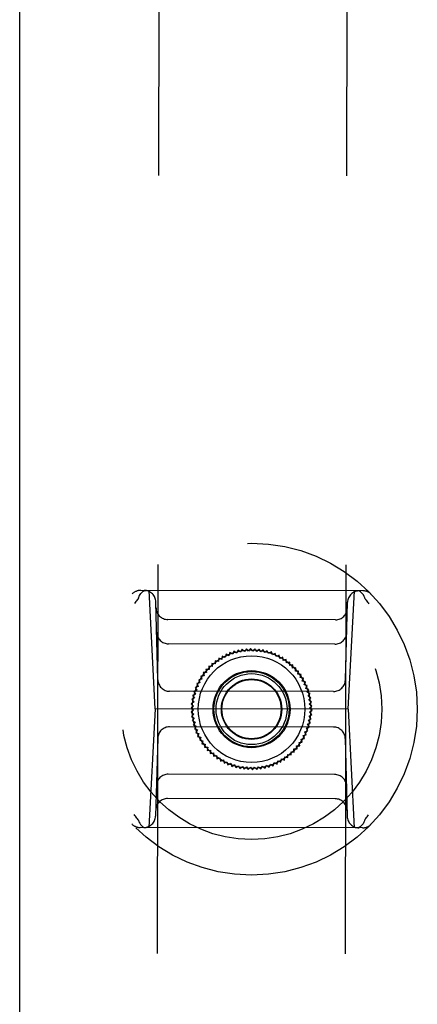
# Model space of a CAD drawing. Header units: inches. Extents: x 0 to 235, y 0 to 152.
# Tile 12 of 93: x 71.75 to 73.07, y 49.21 to 52.48. Entities that reach past the tile are written whole.
import ezdxf

# ---------------------------------------------------------------- set-up
doc = ezdxf.new("R2010")
doc.units = ezdxf.units.IN
doc.header["$LTSCALE"] = 12.916347
doc.header["$MEASUREMENT"] = 0
doc.linetypes.add('HIDDEN', pattern=[0.2, 0.1, -0.1])
doc.linetypes.add('PHANTOM', pattern=[0.8, 0.45, -0.05, 0.1, -0.05, 0.1, -0.05])
for name, color, linetype in [('02___PRT_ALL_AXES', 7, 'CONTINUOUS'), ('AVAILABLE_DOOR_SPACE', 7, 'CONTINUOUS'), ('DEFAULT_2', 8, 'HIDDEN')]:
    doc.layers.add(name, color=color, linetype=linetype)

msp = doc.modelspace()

# ---------------------------------------------------------------- linework, layer by layer
at = {"layer": '02___PRT_ALL_AXES', "color": 8, "linetype": 'HIDDEN'}
for p, q in [((72.25, 76.4988), (72.2033, 46.9989)), ((72.875, 76.4978), (72.8283, 46.9979))]:
    msp.add_line(p, q, dxfattribs=at)
at = {"layer": 'AVAILABLE_DOOR_SPACE', "color": 4, "linetype": 'PHANTOM'}
msp.add_line((71.7498, 47.0606), (71.7498, 70.4846), dxfattribs=at)
at = {"layer": 'DEFAULT_2', "color": 8, "linetype": 'HIDDEN'}
for p, q in [((72.8908, 50.579), (72.1521, 50.5802)), ((72.1999, 50.1864), (72.1799, 50.5801)), ((72.8417, 50.1854), (72.8629, 50.579)), ((72.2091, 50.2838), (72.2028, 50.5417)), ((72.8328, 50.2828), (72.84, 50.5407)), ((72.8, 50.4827), (72.2426, 50.4836)), ((72.7978, 50.402), (72.2445, 50.4028)), ((72.4236, 50.3619), (72.4218, 50.3513)), ((72.4335, 50.3578), (72.4236, 50.3619)), ((72.4361, 50.3683), (72.4335, 50.3578)), ((72.4457, 50.3635), (72.4361, 50.3683)), ((72.449, 50.3737), (72.4457, 50.3635)), ((72.4583, 50.3683), (72.449, 50.3737)), ((72.4623, 50.3783), (72.4583, 50.3683)), ((72.4712, 50.3722), (72.4623, 50.3783)), ((72.4759, 50.3819), (72.4712, 50.3722)), ((72.4843, 50.3752), (72.4759, 50.3819)), ((72.4897, 50.3846), (72.4843, 50.3752)), ((72.4976, 50.3773), (72.4897, 50.3846)), ((72.5036, 50.3862), (72.4976, 50.3773)), ((72.511, 50.3784), (72.5036, 50.3862)), ((72.5176, 50.387), (72.511, 50.3784)), ((72.5245, 50.3787), (72.5176, 50.387)), ((72.5317, 50.3867), (72.5245, 50.3787)), ((72.5379, 50.3779), (72.5317, 50.3867)), ((72.5456, 50.3854), (72.5379, 50.3779)), ((72.5513, 50.3763), (72.5456, 50.3854)), ((72.5595, 50.3832), (72.5513, 50.3763)), ((72.5645, 50.3737), (72.5595, 50.3832)), ((72.5732, 50.38), (72.5645, 50.3737)), ((72.5775, 50.3702), (72.5732, 50.38)), ((72.5866, 50.3759), (72.5775, 50.3702)), ((72.5902, 50.3658), (72.5866, 50.3759)), ((72.5997, 50.3709), (72.5902, 50.3658)), ((72.6026, 50.3605), (72.5997, 50.3709)), ((72.6124, 50.3649), (72.6026, 50.3605)), ((72.6146, 50.3544), (72.6124, 50.3649)), ((72.3895, 50.3271), (72.3788, 50.3283)), ((72.3788, 50.3283), (72.38, 50.3176)), ((72.3997, 50.3359), (72.3891, 50.3379)), ((72.3891, 50.3379), (72.3895, 50.3271)), ((72.4, 50.3467), (72.3997, 50.3359)), ((72.4105, 50.344), (72.4, 50.3467)), ((72.4115, 50.3547), (72.4105, 50.344)), ((72.4218, 50.3513), (72.4115, 50.3547)), ((72.6247, 50.3581), (72.6146, 50.3544)), ((72.6261, 50.3474), (72.6247, 50.3581)), ((72.6364, 50.3504), (72.6261, 50.3474)), ((72.6371, 50.3397), (72.6364, 50.3504)), ((72.6476, 50.342), (72.6371, 50.3397)), ((72.6476, 50.3312), (72.6476, 50.342)), ((72.6582, 50.3327), (72.6476, 50.3312)), ((72.6574, 50.322), (72.6582, 50.3327)), ((72.363, 50.2967), (72.3523, 50.2957)), ((72.3523, 50.2957), (72.3557, 50.2854)), ((72.3711, 50.3075), (72.3604, 50.3072)), ((72.3604, 50.3072), (72.363, 50.2967)), ((72.38, 50.3176), (72.3692, 50.3181)), ((72.3692, 50.3181), (72.3711, 50.3075)), ((72.6681, 50.3228), (72.6574, 50.322)), ((72.6665, 50.3122), (72.6681, 50.3228)), ((72.6773, 50.3122), (72.6665, 50.3122)), ((72.675, 50.3017), (72.6773, 50.3122)), ((72.6857, 50.301), (72.675, 50.3017)), ((72.6827, 50.2906), (72.6857, 50.301)), ((72.3434, 50.2615), (72.3332, 50.2582)), ((72.3491, 50.2737), (72.3387, 50.2712)), ((72.3387, 50.2712), (72.3434, 50.2615)), ((72.3557, 50.2854), (72.3451, 50.2837)), ((72.3451, 50.2837), (72.3491, 50.2737)), ((72.6934, 50.2892), (72.6827, 50.2906)), ((72.6896, 50.2791), (72.6934, 50.2892)), ((72.7001, 50.2769), (72.6896, 50.2791)), ((72.6957, 50.2671), (72.7001, 50.2769)), ((72.7061, 50.2642), (72.6957, 50.2671)), ((72.7009, 50.2547), (72.7061, 50.2642)), ((72.7934, 50.2445), (72.2484, 50.2454)), ((72.3346, 50.2361), (72.3249, 50.2314)), ((72.3249, 50.2314), (72.3316, 50.223)), ((72.3386, 50.2489), (72.3286, 50.245)), ((72.3286, 50.245), (72.3346, 50.2361)), ((72.3332, 50.2582), (72.3386, 50.2489)), ((72.7111, 50.251), (72.7009, 50.2547)), ((72.7053, 50.242), (72.7111, 50.251)), ((72.7152, 50.2376), (72.7053, 50.242)), ((72.7088, 50.229), (72.7152, 50.2376)), ((72.7183, 50.2239), (72.7088, 50.229)), ((72.3283, 50.1963), (72.3197, 50.1897)), ((72.3295, 50.2097), (72.3205, 50.2037)), ((72.3205, 50.2037), (72.3283, 50.1963)), ((72.3316, 50.223), (72.3222, 50.2176)), ((72.3222, 50.2176), (72.3295, 50.2097)), ((72.7113, 50.2157), (72.7183, 50.2239)), ((72.7205, 50.2101), (72.7113, 50.2157)), ((72.7129, 50.2024), (72.7205, 50.2101)), ((72.7217, 50.1961), (72.7129, 50.2024)), ((72.7136, 50.1889), (72.7217, 50.1961)), ((72.1999, 50.1864), (72.1787, 49.7927)), ((72.8417, 50.1854), (72.1999, 50.1864)), ((72.3197, 50.1897), (72.328, 50.1828)), ((72.328, 50.1828), (72.32, 50.1757)), ((72.32, 50.1757), (72.3287, 50.1694)), ((72.3287, 50.1694), (72.3212, 50.1617)), ((72.7122, 50.1621), (72.7211, 50.168)), ((72.7134, 50.1755), (72.7219, 50.182)), ((72.7211, 50.168), (72.7134, 50.1755)), ((72.7219, 50.182), (72.7136, 50.1889)), ((72.8417, 50.1854), (72.8617, 49.7916)), ((72.3212, 50.1617), (72.3303, 50.156)), ((72.3303, 50.156), (72.3233, 50.1478)), ((72.3233, 50.1478), (72.3329, 50.1428)), ((72.3329, 50.1428), (72.3265, 50.1341)), ((72.3265, 50.1341), (72.3363, 50.1298)), ((72.707, 50.1357), (72.7167, 50.1403)), ((72.713, 50.1268), (72.707, 50.1357)), ((72.71, 50.1488), (72.7194, 50.1541)), ((72.7167, 50.1403), (72.71, 50.1488)), ((72.7194, 50.1541), (72.7122, 50.1621)), ((72.7932, 50.1264), (72.2482, 50.1272)), ((72.3363, 50.1298), (72.3306, 50.1207)), ((72.3306, 50.1207), (72.3407, 50.1171)), ((72.3407, 50.1171), (72.3356, 50.1076)), ((72.3356, 50.1076), (72.3459, 50.1047)), ((72.3459, 50.1047), (72.3415, 50.0949)), ((72.6925, 50.0981), (72.7029, 50.1006)), ((72.6966, 50.0881), (72.6925, 50.0981)), ((72.6982, 50.1102), (72.7084, 50.1135)), ((72.7029, 50.1006), (72.6982, 50.1102)), ((72.703, 50.1228), (72.713, 50.1268)), ((72.7084, 50.1135), (72.703, 50.1228)), ((72.2088, 50.089), (72.2017, 49.831)), ((72.3415, 50.0949), (72.352, 50.0927)), ((72.352, 50.0927), (72.3483, 50.0826)), ((72.3483, 50.0826), (72.3589, 50.0811)), ((72.3589, 50.0811), (72.3559, 50.0708)), ((72.3559, 50.0708), (72.3666, 50.0701)), ((72.3666, 50.0701), (72.3643, 50.0596)), ((72.6786, 50.075), (72.6893, 50.0761)), ((72.6812, 50.0646), (72.6786, 50.075)), ((72.6859, 50.0863), (72.6966, 50.0881)), ((72.6893, 50.0761), (72.6859, 50.0863)), ((72.8325, 50.088), (72.8388, 49.83)), ((72.3643, 50.0596), (72.3751, 50.0596)), ((72.3751, 50.0596), (72.3735, 50.0489)), ((72.3735, 50.0489), (72.3842, 50.0497)), ((72.3842, 50.0497), (72.3834, 50.039)), ((72.3834, 50.039), (72.394, 50.0405)), ((72.394, 50.0405), (72.394, 50.0298)), ((72.394, 50.0298), (72.4045, 50.0321)), ((72.4045, 50.0321), (72.4052, 50.0213)), ((72.6416, 50.0251), (72.6419, 50.0358)), ((72.6419, 50.0358), (72.6525, 50.0339)), ((72.6521, 50.0446), (72.6628, 50.0434)), ((72.6525, 50.0339), (72.6521, 50.0446)), ((72.6616, 50.0541), (72.6724, 50.0537)), ((72.6628, 50.0434), (72.6616, 50.0541)), ((72.6705, 50.0643), (72.6812, 50.0646)), ((72.6724, 50.0537), (72.6705, 50.0643)), ((72.4052, 50.0213), (72.4155, 50.0243)), ((72.4155, 50.0243), (72.417, 50.0136)), ((72.417, 50.0136), (72.4271, 50.0174)), ((72.4271, 50.0174), (72.4292, 50.0068)), ((72.4292, 50.0068), (72.439, 50.0112)), ((72.439, 50.0112), (72.4419, 50.0009)), ((72.4419, 50.0009), (72.4514, 50.006)), ((72.4514, 50.006), (72.455, 49.9958)), ((72.455, 49.9958), (72.4641, 50.0016)), ((72.4641, 50.0016), (72.4684, 49.9917)), ((72.5657, 49.9898), (72.5704, 49.9995)), ((72.5704, 49.9995), (72.5793, 49.9935)), ((72.5793, 49.9935), (72.5833, 50.0035)), ((72.5833, 50.0035), (72.5926, 49.998)), ((72.5926, 49.998), (72.5959, 50.0083)), ((72.5959, 50.0083), (72.6055, 50.0035)), ((72.6055, 50.0035), (72.6081, 50.0139)), ((72.6081, 50.0139), (72.618, 50.0098)), ((72.618, 50.0098), (72.6199, 50.0204)), ((72.6199, 50.0204), (72.6301, 50.017)), ((72.6301, 50.017), (72.6312, 50.0277)), ((72.6312, 50.0277), (72.6416, 50.0251)), ((72.7971, 49.9689), (72.2439, 49.9698)), ((72.4684, 49.9917), (72.4771, 49.9981)), ((72.4771, 49.9981), (72.4821, 49.9885)), ((72.4821, 49.9885), (72.4903, 49.9955)), ((72.4903, 49.9955), (72.496, 49.9863)), ((72.496, 49.9863), (72.5037, 49.9938)), ((72.5037, 49.9938), (72.51, 49.9851)), ((72.51, 49.9851), (72.5171, 49.9931)), ((72.5171, 49.9931), (72.524, 49.9848)), ((72.524, 49.9848), (72.5306, 49.9933)), ((72.5306, 49.9933), (72.538, 49.9855)), ((72.538, 49.9855), (72.544, 49.9944)), ((72.544, 49.9944), (72.552, 49.9872)), ((72.552, 49.9872), (72.5573, 49.9965)), ((72.5573, 49.9965), (72.5657, 49.9898)), ((72.7991, 49.8882), (72.2416, 49.8891)), ((72.8895, 49.7916), (72.1509, 49.7928))]:
    msp.add_line(p, q, dxfattribs=at)
for points in [[(72.1447, 50.5546), (72.1449, 50.5549), (72.1451, 50.5552), (72.1453, 50.5555), (72.1455, 50.5559), (72.1456, 50.5562), (72.1458, 50.5566)], [(72.1458, 50.5566), (72.1476, 50.5616), (72.15, 50.5662), (72.1528, 50.5703), (72.156, 50.5737), (72.1595, 50.5765), (72.1632, 50.5785), (72.1672, 50.5797), (72.1712, 50.5801)], [(72.897, 50.5554), (72.8952, 50.5604), (72.8928, 50.565), (72.89, 50.5691), (72.8868, 50.5726), (72.8833, 50.5753), (72.8796, 50.5774), (72.8757, 50.5786), (72.8717, 50.579)], [(72.8981, 50.5534), (72.8978, 50.5537), (72.8976, 50.554), (72.8974, 50.5543), (72.8973, 50.5547), (72.8971, 50.555), (72.897, 50.5554)], [(72.1447, 50.5546), (72.1425, 50.5517), (72.1404, 50.5488), (72.1382, 50.5458), (72.1361, 50.5429), (72.134, 50.5399), (72.1319, 50.5369)], [(72.8981, 50.5534), (72.9002, 50.5505), (72.9024, 50.5476), (72.9045, 50.5446), (72.9066, 50.5417), (72.9087, 50.5387), (72.9108, 50.5357)], [(72.1436, 49.8184), (72.1414, 49.8213), (72.1392, 49.8242), (72.1371, 49.8271), (72.135, 49.8301), (72.1329, 49.833), (72.1308, 49.836)], [(72.1436, 49.8184), (72.1438, 49.8181), (72.144, 49.8177), (72.1442, 49.8174), (72.1443, 49.8171), (72.1445, 49.8167), (72.1446, 49.8163)], [(72.1446, 49.8163), (72.1465, 49.8113), (72.1488, 49.8067), (72.1516, 49.8026), (72.1548, 49.7992), (72.1583, 49.7964), (72.162, 49.7944), (72.1659, 49.7931), (72.1699, 49.7927)], [(72.8958, 49.8152), (72.894, 49.8102), (72.8916, 49.8055), (72.8888, 49.8015), (72.8856, 49.798), (72.8821, 49.7953), (72.8784, 49.7932), (72.8744, 49.792), (72.8705, 49.7916)], [(72.8969, 49.8172), (72.8967, 49.8169), (72.8965, 49.8166), (72.8963, 49.8162), (72.8961, 49.8159), (72.896, 49.8155), (72.8958, 49.8152)], [(72.8969, 49.8172), (72.8991, 49.8201), (72.9012, 49.823), (72.9034, 49.8259), (72.9055, 49.8288), (72.9076, 49.8318), (72.9097, 49.8348)]]:
    msp.add_lwpolyline(points, dxfattribs=at)
for radius in [0.5512, 0.4331, 0.1969, 0.1772, 0.128, 0.125, 0.1179, 0.1004, 0.0984]:
    msp.add_circle((72.5208, 50.1859), radius, dxfattribs=at)
for centre, start, end in [((72.152, 50.5408), 89.9093, 136.0962), ((72.1634, 50.5408), 1.4093, 89.9093), ((72.8793, 50.5396), 89.9093, 178.4093), ((72.8907, 50.5396), 43.7223, 89.9093), ((72.2426, 50.5229), 181.4093, 269.9093), ((72.8001, 50.522), 269.9093, 358.4093), ((72.2446, 50.4422), 181.4093, 269.9093), ((72.7978, 50.4413), 269.9093, 358.4093), ((72.2485, 50.2847), 181.4093, 269.9093), ((72.7934, 50.2839), 269.9093, 358.4093), ((72.2482, 50.0879), 89.9093, 178.4093), ((72.7931, 50.087), 1.4093, 89.9093), ((72.2438, 49.9304), 89.9093, 178.4093), ((72.797, 49.9295), 1.4093, 89.9093), ((72.2416, 49.8497), 89.9093, 178.4093), ((72.799, 49.8488), 1.4093, 89.9093), ((72.1509, 49.8321), 223.7223, 269.9093), ((72.1623, 49.8321), 269.9093, 358.4093), ((72.8782, 49.831), 181.4093, 269.9093), ((72.8896, 49.831), 269.9093, 316.0962)]:
    msp.add_arc(centre, 0.0394, start, end, dxfattribs=at)

doc.saveas('drawing.dxf')
